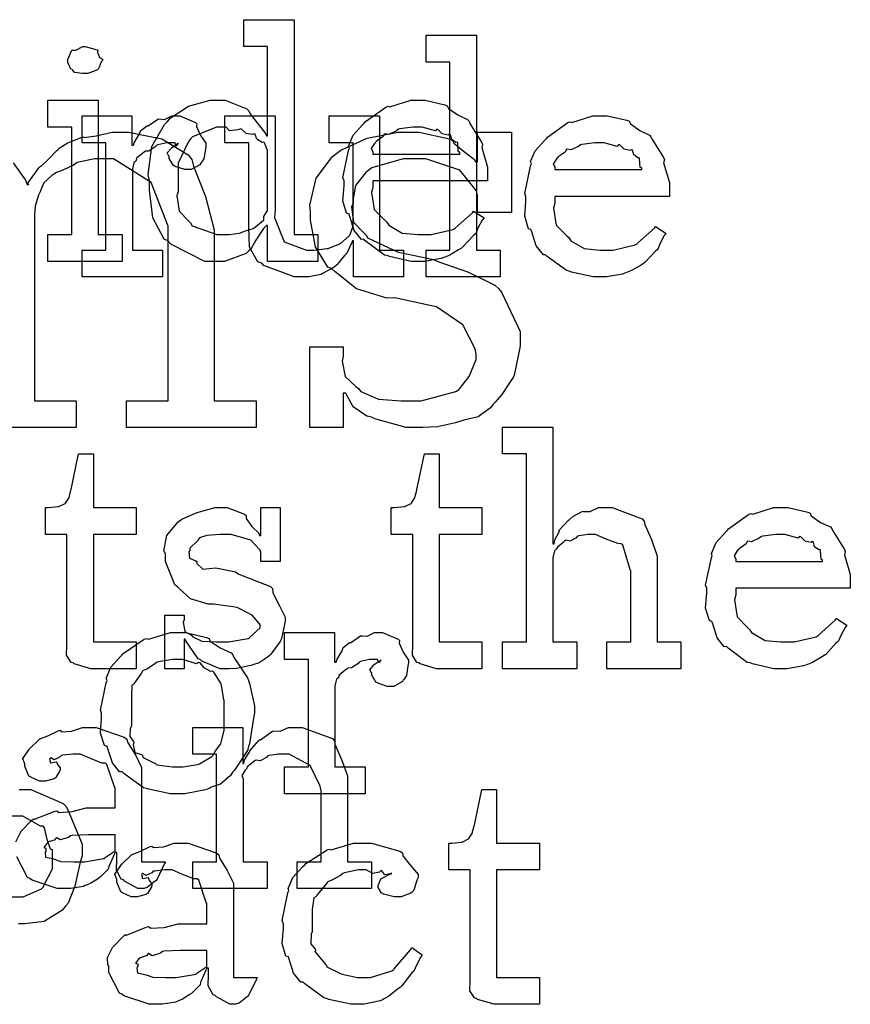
# Model space of a CAD drawing. Extents: x 0 to 8.5, y 0 to 11.
# Tile 252 of 256: x 6.956 to 7.386, y 5.648 to 6.157. Entities that reach past the tile are written whole.
import ezdxf

# ---------------------------------------------------------------- set-up
doc = ezdxf.new("R2010")
doc.units = 0
doc.layers.get('0').update_dxf_attribs({"linetype": 'CONTINUOUS'})

msp = doc.modelspace()

# ---------------------------------------------------------------- linework, layer by layer
at = {"color": 0}
for points in [[(7.0586, 6.03228), (7.05219, 6.03228), (7.03461, 6.04118), (7.03299, 6.04292), (7.03103, 6.04383), (7.02528, 6.05479), (7.02344, 6.06917), (7.02344, 6.07394), (7.02274, 6.07731), (7.02474, 6.09174), (7.03136, 6.10303), (7.03299, 6.10476), (7.03429, 6.10633), (7.04372, 6.11253), (7.05485, 6.11561), (7.0586, 6.11561), (7.06267, 6.11561), (7.07383, 6.11111), (7.07487, 6.11019), (7.07557, 6.10861), (7.0835, 6.09847), (7.08399, 6.09717), (7.08464, 6.09717), (7.08464, 6.14339), (7.07226, 6.14339), (7.07226, 6.15728), (7.09831, 6.15728), (7.09831, 6.04617), (7.11068, 6.04617), (7.11068, 6.03228), (7.08464, 6.03228), (7.08464, 6.05094), (7.08399, 6.05094), (7.08242, 6.04932), (7.07861, 6.04324), (7.0759, 6.03868), (7.07487, 6.03771), (7.07351, 6.03635), (7.06228, 6.03228), (7.0586, 6.03228)], [(7.16656, 6.03814), (7.17893, 6.03814), (7.17893, 6.13536), (7.16656, 6.13536), (7.16656, 6.14925), (7.1926, 6.14925), (7.1926, 6.03814), (7.20497, 6.03814), (7.20497, 6.02425), (7.16656, 6.02425), (7.16656, 6.03814)], [(6.99024, 6.1295), (6.98882, 6.1295), (6.98465, 6.12999), (6.98383, 6.13118), (6.98351, 6.13146), (6.98275, 6.13162), (6.98133, 6.1351), (6.98133, 6.13624), (6.98133, 6.13667), (6.98133, 6.13667), (6.98313, 6.14111), (6.98351, 6.14144), (6.98351, 6.14144), (6.98546, 6.14144), (6.98904, 6.14339), (6.99024, 6.14339), (6.99024, 6.14339), (6.99636, 6.14176), (6.99675, 6.14144), (6.99664, 6.14057), (6.99772, 6.13775), (6.99914, 6.13693), (6.99914, 6.13667), (6.99914, 6.13624), (6.99858, 6.13547), (6.9974, 6.13282), (6.99696, 6.13167), (6.99675, 6.13146), (6.99582, 6.13097), (6.9916, 6.1295), (6.99024, 6.1295)], [(6.97092, 6.04617), (6.98329, 6.04617), (6.98329, 6.10172), (6.97092, 6.10172), (6.97092, 6.11561), (6.99696, 6.11561), (6.99696, 6.04617), (7.00933, 6.04617), (7.00933, 6.03228), (6.97092, 6.03228), (6.97092, 6.04617)], [(7.16297, 6.03228), (7.15886, 6.03228), (7.14768, 6.03483), (7.14649, 6.03532), (7.14507, 6.0356), (7.13514, 6.04292), (7.13433, 6.04378), (7.13314, 6.04372), (7.12939, 6.04833), (7.12717, 6.05556), (7.12674, 6.05681), (7.12549, 6.05718), (7.12349, 6.06369), (7.12414, 6.0714), (7.12414, 6.07394), (7.12349, 6.07553), (7.12646, 6.08963), (7.12696, 6.09088), (7.12651, 6.0919), (7.12896, 6.09754), (7.1339, 6.10303), (7.13476, 6.10389), (7.13525, 6.10465), (7.14572, 6.11208), (7.14692, 6.11257), (7.14789, 6.11219), (7.15869, 6.11561), (7.16233, 6.11561), (7.16613, 6.11561), (7.17637, 6.11328), (7.17751, 6.11279), (7.17817, 6.11143), (7.183, 6.10801), (7.18804, 6.10563), (7.18881, 6.10476), (7.18929, 6.10368), (7.19532, 6.09403), (7.19575, 6.09283), (7.19536, 6.09125), (7.19835, 6.08106), (7.19835, 6.07764), (7.19835, 6.07394), (7.13911, 6.07394), (7.13911, 6.07047), (7.1384, 6.06787), (7.13976, 6.05908), (7.14507, 6.05376), (7.14626, 6.05268), (7.14729, 6.05106), (7.15429, 6.04699), (7.16243, 6.04617), (7.16515, 6.04617), (7.16928, 6.04617), (7.18061, 6.04889), (7.18164, 6.04943), (7.18186, 6.04975), (7.1906, 6.05746), (7.19119, 6.05832), (7.19661, 6.05485), (7.19564, 6.05365), (7.19336, 6.04949), (7.19249, 6.04704), (7.19206, 6.04639), (7.19108, 6.04568), (7.1856, 6.03976), (7.1849, 6.03922), (7.18338, 6.03831), (7.17882, 6.0356), (7.17622, 6.03456), (7.17535, 6.03424), (7.17415, 6.03375), (7.16575, 6.03228), (7.16297, 6.03228)], [(6.98861, 6.03814), (7.00097, 6.03814), (7.00097, 6.09369), (6.98861, 6.09369), (6.98861, 6.10758), (7.01443, 6.10758), (7.01443, 6.09239), (7.01531, 6.09239), (7.01531, 6.09239), (7.01563, 6.09358), (7.01779, 6.09739), (7.01812, 6.09782), (7.01812, 6.09782), (7.01882, 6.09983), (7.02203, 6.10226), (7.02246, 6.1026), (7.02274, 6.10232), (7.02778, 6.10585), (7.02832, 6.10607), (7.02832, 6.10596), (7.03125, 6.10568), (7.03504, 6.10758), (7.03635, 6.10758), (7.03928, 6.10758), (7.04731, 6.10417), (7.04807, 6.10346), (7.04779, 6.10211), (7.04992, 6.09744), (7.05263, 6.09337), (7.05263, 6.09196), (7.0524, 6.09033), (7.0516, 6.08539), (7.05046, 6.08361), (7.05003, 6.08306), (7.04958, 6.08225), (7.04503, 6.07981), (7.04351, 6.07981), (7.04172, 6.07981), (7.03678, 6.08143), (7.03635, 6.08176), (7.03586, 6.08192), (7.03375, 6.08556), (7.03375, 6.08675), (7.03347, 6.08675), (7.03261, 6.08838), (7.03483, 6.09088), (7.03504, 6.0911), (7.035, 6.0911), (7.03494, 6.0911), (7.03797, 6.09321), (7.03831, 6.09326), (7.03831, 6.09347), (7.03819, 6.0931), (7.03722, 6.09196), (7.03674, 6.09369), (7.03657, 6.09369), (7.03597, 6.09369), (7.03461, 6.09369), (7.03418, 6.09369), (7.03244, 6.09369), (7.02778, 6.09261), (7.02724, 6.09239), (7.02647, 6.09147), (7.02322, 6.08931), (7.02132, 6.08925), (7.02094, 6.08892), (7.01986, 6.08817), (7.01676, 6.08561), (7.01654, 6.08447), (7.01639, 6.08415), (7.01546, 6.08344), (7.01465, 6.08008), (7.01465, 6.07894), (7.01465, 6.03814), (7.03028, 6.03814), (7.03028, 6.02425), (6.98861, 6.02425), (6.98861, 6.03814)], [(7.10394, 6.02425), (7.09836, 6.02425), (7.08268, 6.03022), (7.0816, 6.03142), (7.07958, 6.03207), (7.07525, 6.03971), (7.07487, 6.05013), (7.07487, 6.05354), (7.07487, 6.09369), (7.0625, 6.09369), (7.0625, 6.10758), (7.08854, 6.10758), (7.08854, 6.05897), (7.08826, 6.05496), (7.09315, 6.04249), (7.10482, 6.03814), (7.10872, 6.03814), (7.10872, 6.03814), (7.11529, 6.0389), (7.11589, 6.03901), (7.11626, 6.03911), (7.1219, 6.04135), (7.1224, 6.04161), (7.1224, 6.04161), (7.12685, 6.04551), (7.12717, 6.04596), (7.12717, 6.04596), (7.1289, 6.05051), (7.1289, 6.05203), (7.1289, 6.09369), (7.11654, 6.09369), (7.11654, 6.10758), (7.14258, 6.10758), (7.14258, 6.03814), (7.15494, 6.03814), (7.15494, 6.02425), (7.12913, 6.02425), (7.12913, 6.04292), (7.12847, 6.04292), (7.12819, 6.04204), (7.12576, 6.037), (7.12543, 6.0364), (7.1244, 6.03532), (7.12147, 6.03174), (7.12056, 6.03065), (7.12022, 6.03033), (7.11908, 6.0294), (7.11372, 6.02632), (7.11307, 6.02599), (7.11236, 6.02556), (7.10601, 6.02425), (7.10394, 6.02425)], [(7.25711, 6.02425), (7.25299, 6.02425), (7.24181, 6.02681), (7.24061, 6.02729), (7.23921, 6.02756), (7.22928, 6.03489), (7.22846, 6.03575), (7.22726, 6.03569), (7.22353, 6.04031), (7.22131, 6.04753), (7.22086, 6.04878), (7.21962, 6.04915), (7.21761, 6.05567), (7.21826, 6.06337), (7.21826, 6.06592), (7.21761, 6.06749), (7.2206, 6.0816), (7.22108, 6.08285), (7.22065, 6.08388), (7.2231, 6.08951), (7.22803, 6.095), (7.22889, 6.09586), (7.22939, 6.09663), (7.23986, 6.10406), (7.24104, 6.10454), (7.24203, 6.10417), (7.25282, 6.10758), (7.25646, 6.10758), (7.26025, 6.10758), (7.27051, 6.10525), (7.27165, 6.10476), (7.27229, 6.1034), (7.27713, 6.09999), (7.28217, 6.0976), (7.28293, 6.09674), (7.28342, 6.09565), (7.28944, 6.08599), (7.28987, 6.08479), (7.2895, 6.08322), (7.29249, 6.07303), (7.29249, 6.06961), (7.29249, 6.06592), (7.23324, 6.06592), (7.23324, 6.06244), (7.23253, 6.05985), (7.23389, 6.05106), (7.23921, 6.04574), (7.2404, 6.04465), (7.24143, 6.04303), (7.24843, 6.03896), (7.25657, 6.03814), (7.25928, 6.03814), (7.2634, 6.03814), (7.27474, 6.04085), (7.27576, 6.04139), (7.27599, 6.04172), (7.28472, 6.04943), (7.28532, 6.05029), (7.29075, 6.04682), (7.28976, 6.04563), (7.28749, 6.04144), (7.28663, 6.03901), (7.28618, 6.03836), (7.28521, 6.03765), (7.27974, 6.03174), (7.27903, 6.03119), (7.2775, 6.03028), (7.27294, 6.02756), (7.27035, 6.02653), (7.26947, 6.02621), (7.26828, 6.02572), (7.25988, 6.02425), (7.25711, 6.02425)], [(7.06272, 6.04617), (7.06467, 6.04617), (7.06988, 6.04693), (7.07053, 6.04704), (7.07053, 6.04704), (7.07264, 6.04801), (7.07715, 6.04937), (7.07769, 6.04964), (7.07769, 6.04964), (7.08236, 6.05339), (7.08268, 6.05376), (7.08268, 6.05376), (7.08263, 6.05561), (7.08464, 6.05865), (7.08464, 6.05963), (7.08464, 6.08826), (7.08464, 6.08968), (7.08301, 6.09353), (7.08268, 6.09392), (7.08182, 6.09386), (7.07904, 6.09554), (7.07824, 6.09799), (7.07769, 6.09825), (7.07688, 6.09788), (7.07346, 6.09847), (7.07118, 6.10075), (7.07053, 6.10086), (7.06933, 6.10026), (7.06489, 6.09988), (7.06326, 6.10172), (7.06272, 6.10172), (7.05821, 6.10172), (7.04579, 6.09668), (7.04471, 6.09565), (7.04351, 6.09403), (7.03842, 6.08306), (7.03842, 6.07937), (7.03842, 6.06853), (7.03765, 6.06625), (7.03879, 6.05826), (7.04362, 6.05328), (7.04471, 6.05225), (7.04563, 6.05072), (7.05843, 6.04617), (7.06272, 6.04617)], [(7.16237, 5.9464), (7.15636, 5.9464), (7.14003, 5.95096), (7.13829, 5.95182), (7.1359, 5.95231), (7.12885, 5.95708), (7.12554, 5.96311), (7.12506, 5.96419), (7.12375, 5.96419), (7.12375, 5.9464), (7.10639, 5.9464), (7.10639, 5.98807), (7.12375, 5.98807), (7.12375, 5.98307), (7.12315, 5.98074), (7.12478, 5.97288), (7.13026, 5.96767), (7.13157, 5.96658), (7.13282, 5.965), (7.14193, 5.9611), (7.15365, 5.96029), (7.15761, 5.96029), (7.16407, 5.96029), (7.18192, 5.965), (7.18343, 5.96593), (7.18397, 5.96647), (7.18881, 5.97282), (7.19254, 5.98167), (7.19254, 5.9846), (7.192, 5.98703), (7.18554, 5.99946), (7.17193, 6.0089), (7.16781, 6.00976), (7.15044, 6.01346), (7.14632, 6.01329), (7.13064, 6.01812), (7.11951, 6.02692), (7.11768, 6.02865), (7.11578, 6.0294), (7.10938, 6.03982), (7.10682, 6.0536), (7.10682, 6.05817), (7.10644, 6.06136), (7.10969, 6.07531), (7.11822, 6.08653), (7.1205, 6.08832), (7.12244, 6.0899), (7.13613, 6.09608), (7.15207, 6.09918), (7.15739, 6.09918), (7.16308, 6.09918), (7.17865, 6.0956), (7.18018, 6.09483), (7.18099, 6.09337), (7.18658, 6.08882), (7.19157, 6.08496), (7.19211, 6.08376), (7.19319, 6.08376), (7.19319, 6.09918), (7.21078, 6.09918), (7.21078, 6.05751), (7.19319, 6.05751), (7.19319, 6.0664), (7.1926, 6.06885), (7.18414, 6.07949), (7.1665, 6.08529), (7.16064, 6.08529), (7.15479, 6.08529), (7.13861, 6.08062), (7.13721, 6.07964), (7.13525, 6.07807), (7.13015, 6.07161), (7.12896, 6.06478), (7.12896, 6.0625), (7.12799, 6.06054), (7.12907, 6.05268), (7.13456, 6.04693), (7.13569, 6.04579), (7.13633, 6.04454), (7.15218, 6.03711), (7.15414, 6.03668), (7.17042, 6.03321), (7.17313, 6.03217), (7.18853, 6.02675), (7.20221, 6.01997), (7.20404, 6.01824), (7.20557, 6.01633), (7.21533, 5.99599), (7.21533, 5.98915), (7.21517, 5.98757), (7.21224, 5.97353), (7.21164, 5.97222), (7.21013, 5.97006), (7.20578, 5.96343), (7.20236, 5.95953), (7.20122, 5.95856), (7.19997, 5.9566), (7.19347, 5.95199), (7.18614, 5.95019), (7.18451, 5.94965), (7.18186, 5.94883), (7.17253, 5.94683), (7.16487, 5.9464), (7.16237, 5.9464)], [(7.13911, 6.08783), (7.18403, 6.08783), (7.18403, 6.08871), (7.18326, 6.08897), (7.18294, 6.09353), (7.18272, 6.09392), (7.18201, 6.09386), (7.17985, 6.09538), (7.17925, 6.09776), (7.17882, 6.09804), (7.17811, 6.09765), (7.17497, 6.09831), (7.17275, 6.10053), (7.1721, 6.10064), (7.17139, 6.09978), (7.16456, 6.10172), (7.16233, 6.10172), (7.15983, 6.10172), (7.15306, 6.10086), (7.15235, 6.10064), (7.15126, 6.09978), (7.14729, 6.09799), (7.1454, 6.09831), (7.14497, 6.09804), (7.14442, 6.0969), (7.14085, 6.09435), (7.14063, 6.09392), (7.13986, 6.09332), (7.13818, 6.09065), (7.13911, 6.08919), (7.13911, 6.08871), (7.13911, 6.08783)], [(7.23324, 6.07981), (7.27815, 6.07981), (7.27815, 6.08068), (7.2774, 6.08094), (7.27707, 6.0855), (7.27686, 6.08589), (7.27615, 6.08583), (7.27399, 6.08735), (7.27339, 6.08974), (7.27294, 6.09), (7.27225, 6.08963), (7.2691, 6.09028), (7.26688, 6.0925), (7.26622, 6.09261), (7.26551, 6.09174), (7.25868, 6.09369), (7.25646, 6.09369), (7.25396, 6.09369), (7.24718, 6.09283), (7.24647, 6.09261), (7.24539, 6.09174), (7.24143, 6.08996), (7.23953, 6.09028), (7.2391, 6.09), (7.23856, 6.08886), (7.23497, 6.08632), (7.23475, 6.08589), (7.234, 6.08529), (7.23232, 6.08263), (7.23324, 6.08117), (7.23324, 6.08068), (7.23324, 6.07981)], [(7.20611, 5.83556), (7.21847, 5.83556), (7.21847, 5.93278), (7.20611, 5.93278), (7.20611, 5.94667), (7.23215, 5.94667), (7.23215, 5.88633), (7.23281, 5.88633), (7.23281, 5.88633), (7.23329, 5.88829), (7.23529, 5.89208), (7.23563, 5.89264), (7.23535, 5.89312), (7.24029, 5.89849), (7.24083, 5.89893), (7.24083, 5.89893), (7.24251, 5.90044), (7.24729, 5.90306), (7.24799, 5.90326), (7.24804, 5.90306), (7.25157, 5.90306), (7.25586, 5.905), (7.25732, 5.905), (7.26286, 5.905), (7.27832, 5.89925), (7.27946, 5.89806), (7.27974, 5.89632), (7.28326, 5.88846), (7.28618, 5.87989), (7.28618, 5.87701), (7.28618, 5.83556), (7.29833, 5.83556), (7.29833, 5.82167), (7.26014, 5.82167), (7.26014, 5.83556), (7.27251, 5.83556), (7.27251, 5.87224), (7.27225, 5.8731), (7.26833, 5.88558), (7.26753, 5.88633), (7.26574, 5.88639), (7.25982, 5.88878), (7.25418, 5.89111), (7.25233, 5.89111), (7.25049, 5.89111), (7.24556, 5.8904), (7.24496, 5.89025), (7.24431, 5.88938), (7.24115, 5.88769), (7.23893, 5.88813), (7.23844, 5.88786), (7.23747, 5.88704), (7.23454, 5.8846), (7.23406, 5.88379), (7.23389, 5.88351), (7.23307, 5.8826), (7.23215, 5.87907), (7.23215, 5.87788), (7.23215, 5.83556), (7.24451, 5.83556), (7.24451, 5.82167), (7.20611, 5.82167), (7.20611, 5.83556)], [(6.99621, 5.82167), (6.99317, 5.82167), (6.9846, 5.82422), (6.98406, 5.82471), (6.98301, 5.82497), (6.98063, 5.82867), (6.98079, 5.83388), (6.98079, 5.83556), (6.98079, 5.89111), (6.96972, 5.89111), (6.96972, 5.905), (6.97125, 5.905), (6.97125, 5.905), (6.97635, 5.90554), (6.97667, 5.90565), (6.977, 5.90571), (6.97993, 5.90722), (6.98014, 5.90739), (6.98014, 5.90739), (6.98178, 5.90994), (6.98188, 5.91021), (6.98188, 5.91021), (6.98286, 5.91396), (6.98296, 5.91433), (6.98687, 5.93278), (6.99447, 5.93278), (6.99447, 5.905), (7.0166, 5.905), (7.0166, 5.89111), (6.99447, 5.89111), (6.99447, 5.83556), (7.0166, 5.83556), (7.0166, 5.82167), (7.01563, 5.82167), (7.0134, 5.82167), (7.01269, 5.82167), (7.01144, 5.82167), (7.00863, 5.82167), (7.00771, 5.82167), (7.00629, 5.82167), (7.0031, 5.82167), (7.00206, 5.82167), (7.0006, 5.82167), (6.99729, 5.82167), (6.99621, 5.82167)], [(7.17507, 5.82167), (7.17204, 5.82167), (7.16347, 5.82422), (7.16292, 5.82471), (7.16189, 5.82497), (7.1595, 5.82867), (7.15967, 5.83388), (7.15967, 5.83556), (7.15967, 5.89111), (7.1486, 5.89111), (7.1486, 5.905), (7.15013, 5.905), (7.15013, 5.905), (7.15522, 5.90554), (7.15554, 5.90565), (7.15588, 5.90571), (7.15881, 5.90722), (7.15901, 5.90739), (7.15901, 5.90739), (7.16064, 5.90994), (7.16075, 5.91021), (7.16075, 5.91021), (7.16174, 5.91396), (7.16183, 5.91433), (7.16575, 5.93278), (7.17333, 5.93278), (7.17333, 5.905), (7.19547, 5.905), (7.19547, 5.89111), (7.17333, 5.89111), (7.17333, 5.83556), (7.19547, 5.83556), (7.19547, 5.82167), (7.1945, 5.82167), (7.19228, 5.82167), (7.19157, 5.82167), (7.19032, 5.82167), (7.1875, 5.82167), (7.18658, 5.82167), (7.18517, 5.82167), (7.18197, 5.82167), (7.18093, 5.82167), (7.17947, 5.82167), (7.17617, 5.82167), (7.17507, 5.82167)], [(7.06353, 5.82167), (7.06006, 5.82167), (7.05062, 5.82568), (7.04964, 5.82644), (7.04867, 5.82688), (7.04237, 5.8361), (7.04204, 5.83708), (7.04139, 5.83708), (7.04139, 5.82167), (7.03142, 5.82167), (7.03142, 5.84944), (7.04139, 5.84944), (7.04139, 5.84706), (7.04096, 5.84571), (7.04172, 5.84093), (7.04519, 5.83914), (7.04596, 5.8386), (7.04585, 5.83817), (7.05057, 5.83594), (7.05817, 5.83556), (7.06071, 5.83556), (7.0644, 5.83556), (7.0746, 5.8374), (7.07547, 5.83772), (7.07531, 5.83794), (7.08068, 5.84283), (7.08068, 5.84446), (7.08035, 5.84494), (7.07667, 5.84939), (7.0689, 5.85346), (7.06657, 5.85379), (7.05658, 5.85508), (7.05388, 5.85508), (7.04476, 5.85792), (7.03896, 5.86296), (7.03792, 5.86399), (7.03668, 5.86501), (7.03185, 5.87711), (7.03185, 5.88113), (7.03097, 5.88271), (7.0325, 5.89068), (7.03836, 5.89768), (7.03965, 5.89871), (7.04058, 5.89914), (7.04818, 5.9025), (7.0574, 5.905), (7.06049, 5.905), (7.06375, 5.905), (7.07264, 5.90158), (7.07351, 5.90088), (7.07351, 5.89947), (7.0765, 5.89518), (7.08014, 5.89176), (7.08046, 5.89068), (7.08111, 5.89068), (7.08111, 5.905), (7.0911, 5.905), (7.0911, 5.87722), (7.08111, 5.87722), (7.08111, 5.88178), (7.08074, 5.88297), (7.0759, 5.88824), (7.06581, 5.89111), (7.06244, 5.89111), (7.06011, 5.89111), (7.05322, 5.89063), (7.04997, 5.88949), (7.04921, 5.88917), (7.04839, 5.88786), (7.04443, 5.88411), (7.04443, 5.88286), (7.04394, 5.88222), (7.04417, 5.87896), (7.04747, 5.87744), (7.04813, 5.87701), (7.0479, 5.87636), (7.05111, 5.87326), (7.05761, 5.87392), (7.05875, 5.87375), (7.06808, 5.87181), (7.06976, 5.87067), (7.0861, 5.86415), (7.08718, 5.86312), (7.0874, 5.861), (7.09076, 5.85422), (7.09369, 5.84836), (7.09369, 5.8464), (7.09343, 5.84467), (7.09185, 5.8374), (7.09153, 5.83664), (7.09115, 5.83583), (7.08632, 5.82921), (7.08567, 5.82861), (7.08436, 5.82758), (7.08018, 5.82482), (7.07704, 5.82374), (7.07611, 5.8234), (7.07422, 5.82303), (7.06858, 5.82189), (7.06478, 5.82167), (7.06353, 5.82167)], [(7.35069, 5.82167), (7.34657, 5.82167), (7.33539, 5.82422), (7.33421, 5.82471), (7.33279, 5.82497), (7.32286, 5.83231), (7.32206, 5.83317), (7.32086, 5.83311), (7.31711, 5.83772), (7.31489, 5.84494), (7.31446, 5.84619), (7.31321, 5.84657), (7.31119, 5.85308), (7.31185, 5.86079), (7.31185, 5.86333), (7.31119, 5.8649), (7.31418, 5.87901), (7.31467, 5.88026), (7.31424, 5.88129), (7.31668, 5.88693), (7.32161, 5.89242), (7.32249, 5.89328), (7.32297, 5.89404), (7.33344, 5.90147), (7.33464, 5.90196), (7.33561, 5.90158), (7.3464, 5.905), (7.35004, 5.905), (7.35385, 5.905), (7.3641, 5.90267), (7.36524, 5.90218), (7.36589, 5.90082), (7.37071, 5.8974), (7.37576, 5.89501), (7.37651, 5.89415), (7.37701, 5.89307), (7.38303, 5.8834), (7.38346, 5.88222), (7.38308, 5.88064), (7.38607, 5.87044), (7.38607, 5.86703), (7.38607, 5.86333), (7.32682, 5.86333), (7.32682, 5.85986), (7.32611, 5.85726), (7.32747, 5.84847), (7.33279, 5.84315), (7.33399, 5.84207), (7.33501, 5.84044), (7.34201, 5.83637), (7.35015, 5.83556), (7.35286, 5.83556), (7.35699, 5.83556), (7.36833, 5.83826), (7.36936, 5.83882), (7.36957, 5.83914), (7.37831, 5.84685), (7.3789, 5.84771), (7.38433, 5.84424), (7.38336, 5.84304), (7.38108, 5.83886), (7.38021, 5.83643), (7.37978, 5.83578), (7.37879, 5.83507), (7.37332, 5.82915), (7.37261, 5.82861), (7.3711, 5.82769), (7.36654, 5.82497), (7.36393, 5.82394), (7.36307, 5.82362), (7.36187, 5.82314), (7.35346, 5.82167), (7.35069, 5.82167)], [(7.32682, 5.87722), (7.37175, 5.87722), (7.37175, 5.8781), (7.37099, 5.87836), (7.37067, 5.88292), (7.37044, 5.88331), (7.36974, 5.88325), (7.36757, 5.88476), (7.36697, 5.88715), (7.36654, 5.88743), (7.36583, 5.88704), (7.36268, 5.88769), (7.36046, 5.88992), (7.35981, 5.89003), (7.3591, 5.88917), (7.35226, 5.89111), (7.35004, 5.89111), (7.34754, 5.89111), (7.34076, 5.89025), (7.34006, 5.89003), (7.33897, 5.88917), (7.33501, 5.88737), (7.33311, 5.88769), (7.33268, 5.88743), (7.33214, 5.88629), (7.32856, 5.88374), (7.32835, 5.88331), (7.32758, 5.88271), (7.3259, 5.88004), (7.32682, 5.87858), (7.32682, 5.8781), (7.32682, 5.87722)], [(7.03825, 5.75706), (7.03418, 5.75706), (7.02317, 5.75944), (7.02197, 5.75988), (7.02046, 5.76014), (7.01025, 5.76747), (7.00939, 5.76833), (7.00808, 5.76833), (7.00435, 5.77306), (7.00201, 5.78033), (7.00157, 5.78157), (7.00032, 5.78196), (6.9981, 5.78836), (6.99875, 5.79617), (6.99875, 5.79872), (6.9981, 5.80029), (7.00108, 5.8144), (7.00157, 5.81565), (7.00114, 5.81674), (7.00358, 5.82249), (7.00851, 5.82801), (7.00939, 5.82889), (7.00988, 5.82964), (7.02072, 5.83692), (7.02197, 5.83735), (7.02294, 5.83697), (7.0344, 5.84039), (7.03825, 5.84039), (7.04226, 5.84039), (7.05306, 5.83789), (7.05431, 5.83735), (7.0549, 5.83599), (7.06011, 5.83247), (7.06581, 5.82986), (7.06668, 5.82889), (7.067, 5.82781), (7.07422, 5.81694), (7.07471, 5.81565), (7.07519, 5.81413), (7.07775, 5.80257), (7.07775, 5.79872), (7.07747, 5.79715), (7.07519, 5.78288), (7.07471, 5.78157), (7.07422, 5.77946), (7.06754, 5.76932), (7.06668, 5.76833), (7.06538, 5.7666), (7.06028, 5.7621), (7.0555, 5.76042), (7.05431, 5.75988), (7.0524, 5.75917), (7.04178, 5.75706), (7.03825, 5.75706)], [(7.09343, 5.77094), (7.10579, 5.77094), (7.10579, 5.8265), (7.09343, 5.8265), (7.09343, 5.84039), (7.11925, 5.84039), (7.11925, 5.82519), (7.12011, 5.82519), (7.12011, 5.82519), (7.12044, 5.82639), (7.12261, 5.83018), (7.12294, 5.83062), (7.12294, 5.83062), (7.12364, 5.83263), (7.12685, 5.83507), (7.12728, 5.83539), (7.12756, 5.83513), (7.1326, 5.83865), (7.13314, 5.83886), (7.13314, 5.83876), (7.13607, 5.83849), (7.13986, 5.84039), (7.14117, 5.84039), (7.1441, 5.84039), (7.15213, 5.83697), (7.15289, 5.83626), (7.15261, 5.8349), (7.15474, 5.83024), (7.15744, 5.82617), (7.15744, 5.82476), (7.15722, 5.82314), (7.15642, 5.81819), (7.15528, 5.8164), (7.15483, 5.81586), (7.1544, 5.81506), (7.14985, 5.81261), (7.14833, 5.81261), (7.14654, 5.81261), (7.1416, 5.81424), (7.14117, 5.81456), (7.14068, 5.81472), (7.13857, 5.81836), (7.13857, 5.81956), (7.13829, 5.81956), (7.13743, 5.82118), (7.13965, 5.82368), (7.13986, 5.82389), (7.13981, 5.82389), (7.13976, 5.82389), (7.14279, 5.82601), (7.14312, 5.82607), (7.14312, 5.82628), (7.14301, 5.8259), (7.14204, 5.82476), (7.14154, 5.8265), (7.14139, 5.8265), (7.14079, 5.8265), (7.13943, 5.8265), (7.139, 5.8265), (7.13726, 5.8265), (7.1326, 5.82542), (7.13206, 5.82519), (7.13129, 5.82428), (7.12804, 5.8221), (7.12614, 5.82206), (7.12576, 5.82172), (7.12468, 5.82096), (7.12158, 5.81842), (7.12136, 5.81728), (7.12121, 5.81694), (7.12028, 5.81625), (7.11947, 5.81288), (7.11947, 5.81174), (7.11947, 5.77094), (7.1351, 5.77094), (7.1351, 5.75706), (7.09343, 5.75706), (7.09343, 5.77094)], [(7.03825, 5.77094), (7.0409, 5.77094), (7.04813, 5.77225), (7.04889, 5.77246), (7.04943, 5.77263), (7.05578, 5.77636), (7.05626, 5.77681), (7.05626, 5.77681), (7.05761, 5.77929), (7.06039, 5.78293), (7.0606, 5.78353), (7.0606, 5.78353), (7.06212, 5.78988), (7.06212, 5.79199), (7.06212, 5.80544), (7.06196, 5.80567), (7.06082, 5.8131), (7.0606, 5.81369), (7.06039, 5.81429), (7.05675, 5.81999), (7.05626, 5.82042), (7.05518, 5.82032), (7.05176, 5.8221), (7.04964, 5.82476), (7.04889, 5.82497), (7.0479, 5.82422), (7.04064, 5.8265), (7.03825, 5.8265), (7.03549, 5.8265), (7.02794, 5.82525), (7.02718, 5.82497), (7.02604, 5.824), (7.02208, 5.82156), (7.02018, 5.82086), (7.01981, 5.82042), (7.01926, 5.81933), (7.01568, 5.81435), (7.01546, 5.81369), (7.01438, 5.81299), (7.01417, 5.80735), (7.01417, 5.80544), (7.01417, 5.79199), (7.01357, 5.7909), (7.01335, 5.78674), (7.01525, 5.78418), (7.01546, 5.78353), (7.01503, 5.7825), (7.01594, 5.77843), (7.01932, 5.77735), (7.01981, 5.77681), (7.02024, 5.77588), (7.02642, 5.77274), (7.02718, 5.77246), (7.02724, 5.77208), (7.03549, 5.77094), (7.03825, 5.77094)], [(7.0459, 5.72194), (7.05826, 5.72194), (7.05826, 5.7775), (7.0459, 5.7775), (7.0459, 5.79139), (7.07172, 5.79139), (7.07172, 5.77274), (7.07238, 5.77274), (7.07238, 5.77274), (7.07264, 5.77468), (7.07503, 5.77849), (7.07542, 5.77903), (7.07531, 5.77908), (7.08008, 5.78467), (7.08062, 5.7851), (7.081, 5.78494), (7.08708, 5.78939), (7.08778, 5.78965), (7.08778, 5.78965), (7.09104, 5.78944), (7.09543, 5.79139), (7.0969, 5.79139), (7.10249, 5.79139), (7.11811, 5.78564), (7.11925, 5.78444), (7.11936, 5.78271), (7.12278, 5.77485), (7.12597, 5.76628), (7.12597, 5.7634), (7.12597, 5.72194), (7.13835, 5.72194), (7.13835, 5.70806), (7.09993, 5.70806), (7.09993, 5.72194), (7.11231, 5.72194), (7.11231, 5.75863), (7.11187, 5.76107), (7.10661, 5.77171), (7.09571, 5.7775), (7.09212, 5.7775), (7.09028, 5.7775), (7.08535, 5.77681), (7.08475, 5.77664), (7.08399, 5.77576), (7.08068, 5.77408), (7.07867, 5.77453), (7.07824, 5.77425), (7.07715, 5.77349), (7.07406, 5.771), (7.07379, 5.77018), (7.07368, 5.76992), (7.07292, 5.76926), (7.07135, 5.76654), (7.07194, 5.76486), (7.07194, 5.76426), (7.07194, 5.72194), (7.08431, 5.72194), (7.08431, 5.70806), (7.0459, 5.70806), (7.0459, 5.72194)], [(7.20481, 5.64822), (7.20176, 5.64822), (7.19319, 5.65076), (7.19265, 5.65126), (7.19163, 5.65153), (7.18924, 5.65522), (7.1894, 5.66043), (7.1894, 5.66211), (7.1894, 5.71767), (7.17833, 5.71767), (7.17833, 5.73156), (7.17985, 5.73156), (7.17985, 5.73156), (7.18494, 5.7321), (7.18528, 5.73221), (7.1856, 5.73226), (7.18853, 5.73378), (7.18875, 5.73394), (7.18875, 5.73394), (7.19037, 5.73649), (7.19049, 5.73676), (7.19049, 5.73676), (7.19146, 5.7405), (7.19157, 5.74089), (7.19547, 5.75933), (7.20307, 5.75933), (7.20307, 5.73156), (7.22521, 5.73156), (7.22521, 5.71767), (7.20307, 5.71767), (7.20307, 5.66211), (7.22521, 5.66211), (7.22521, 5.64822), (7.22424, 5.64822), (7.222, 5.64822), (7.22131, 5.64822), (7.22006, 5.64822), (7.21724, 5.64822), (7.21631, 5.64822), (7.2149, 5.64822), (7.21169, 5.64822), (7.21067, 5.64822), (7.20921, 5.64822), (7.20589, 5.64822), (7.20481, 5.64822)], [(6.92854, 5.70378), (6.95481, 5.70378), (6.95822, 5.70378), (6.96772, 5.70796), (6.96847, 5.70876), (6.96869, 5.70925), (6.97325, 5.71821), (6.97325, 5.72114), (6.97325, 5.72808), (6.97228, 5.7284), (6.9706, 5.7334), (6.96924, 5.73942), (6.96847, 5.74024), (6.96718, 5.7404), (6.9579, 5.74544), (6.95481, 5.74544), (6.92854, 5.74544), (6.92854, 5.70378)], [(6.98639, 5.72194), (6.98981, 5.72194), (6.99908, 5.72342), (7.00006, 5.72368), (7, 5.72385), (7.00569, 5.72765), (7.00569, 5.72889), (7.00569, 5.73583), (6.99485, 5.73583), (6.99181, 5.73583), (6.98351, 5.73551), (6.98269, 5.7354), (6.98161, 5.73454), (6.97732, 5.73318), (6.97553, 5.73426), (6.9751, 5.7341), (6.97472, 5.73329), (6.97119, 5.73215), (6.97097, 5.73193), (6.97038, 5.73133), (6.96881, 5.72928), (6.96989, 5.729), (6.96989, 5.72889), (6.96989, 5.72738), (6.96951, 5.72694), (6.96978, 5.72433), (6.97347, 5.72353), (6.97424, 5.72325), (6.97424, 5.72325), (6.97771, 5.72211), (6.98421, 5.72194), (6.98639, 5.72194)], [(7.02806, 5.64822), (7.02333, 5.64822), (7.01031, 5.65256), (7.00917, 5.65343), (7.00792, 5.65392), (7.00244, 5.66465), (7.00244, 5.66818), (7.0019, 5.66846), (7.00185, 5.67236), (7.00407, 5.67686), (7.00439, 5.67751), (7.00429, 5.67763), (7.01036, 5.68381), (7.01112, 5.68425), (7.01161, 5.68403), (7.02181, 5.68815), (7.02306, 5.68837), (7.02419, 5.68761), (7.03103, 5.68799), (7.03836, 5.68989), (7.04085, 5.68989), (7.05322, 5.68989), (7.05322, 5.70031), (7.0529, 5.70085), (7.04904, 5.7124), (7.04824, 5.71311), (7.04639, 5.71311), (7.04058, 5.71539), (7.03521, 5.71767), (7.03347, 5.71767), (7.03147, 5.71767), (7.02604, 5.71712), (7.02544, 5.71701), (7.02479, 5.71625), (7.02165, 5.71485), (7.01992, 5.71588), (7.01958, 5.71571), (7.01958, 5.7155), (7.01932, 5.71517), (7.01986, 5.71322), (7.02274, 5.71376), (7.02306, 5.71354), (7.02322, 5.71262), (7.02479, 5.71056), (7.02479, 5.70985), (7.02453, 5.70888), (7.02263, 5.70562), (7.02219, 5.70529), (7.02175, 5.70492), (7.01719, 5.70378), (7.01568, 5.70378), (7.01406, 5.70378), (7.0096, 5.70578), (7.00917, 5.70617), (7.00863, 5.70638), (7.00657, 5.71143), (7.00657, 5.71311), (7.0064, 5.71311), (7.00553, 5.71556), (7.00836, 5.71951), (7.00874, 5.72006), (7.009, 5.72043), (7.01417, 5.72547), (7.01481, 5.72592), (7.01481, 5.72586), (7.0185, 5.72721), (7.02382, 5.72982), (7.02479, 5.73004), (7.0255, 5.72928), (7.03071, 5.72965), (7.03635, 5.73156), (7.03825, 5.73156), (7.04351, 5.73156), (7.058, 5.72651), (7.05931, 5.72547), (7.05974, 5.72385), (7.06375, 5.71733), (7.06689, 5.71078), (7.06689, 5.70856), (7.06689, 5.66211), (7.07926, 5.66211), (7.07883, 5.66118), (7.07497, 5.65306), (7.07449, 5.65235), (7.07329, 5.65153), (7.06988, 5.64876), (7.06808, 5.64822), (7.06754, 5.64822), (7.06506, 5.64822), (7.05811, 5.65201), (7.05757, 5.65278), (7.05637, 5.65315), (7.05393, 5.65776), (7.0541, 5.66347), (7.0541, 5.66536), (7.0541, 5.66689), (7.05322, 5.66689), (7.05268, 5.6659), (7.05029, 5.66032), (7.04997, 5.65972), (7.04964, 5.65826), (7.04568, 5.65429), (7.04519, 5.65386), (7.04406, 5.65315), (7.04064, 5.65093), (7.03851, 5.65001), (7.03782, 5.64974), (7.03694, 5.64936), (7.03028, 5.64822), (7.02806, 5.64822)], [(7.13183, 5.64822), (7.12765, 5.64822), (7.11632, 5.65076), (7.11513, 5.65126), (7.11372, 5.65153), (7.10379, 5.65886), (7.10297, 5.65972), (7.10178, 5.65967), (7.09804, 5.66428), (7.09581, 5.6715), (7.09538, 5.67275), (7.09413, 5.67312), (7.09212, 5.67964), (7.09278, 5.68733), (7.09278, 5.68989), (7.09212, 5.69151), (7.09511, 5.70578), (7.0956, 5.70703), (7.09517, 5.70806), (7.09771, 5.71386), (7.10292, 5.7194), (7.10385, 5.72026), (7.10433, 5.72097), (7.1154, 5.72808), (7.11664, 5.72851), (7.11757, 5.72814), (7.12907, 5.73156), (7.13292, 5.73156), (7.13829, 5.73156), (7.1531, 5.72743), (7.1544, 5.72657), (7.15457, 5.72499), (7.15869, 5.71978), (7.16243, 5.71528), (7.16243, 5.71376), (7.16189, 5.71246), (7.16069, 5.70828), (7.16, 5.70676), (7.15961, 5.70638), (7.15869, 5.70574), (7.15365, 5.70378), (7.15201, 5.70378), (7.15007, 5.70378), (7.14464, 5.70524), (7.14421, 5.70551), (7.1435, 5.70568), (7.14182, 5.70865), (7.14182, 5.70964), (7.14182, 5.70964), (7.14324, 5.71311), (7.14356, 5.71332), (7.14356, 5.71332), (7.14822, 5.7156), (7.14876, 5.71571), (7.14876, 5.71615), (7.14817, 5.71565), (7.14524, 5.71522), (7.14367, 5.71718), (7.14312, 5.71724), (7.14258, 5.71653), (7.139, 5.71588), (7.13558, 5.71767), (7.13444, 5.71767), (7.13172, 5.71767), (7.1244, 5.71625), (7.12358, 5.71593), (7.12224, 5.7149), (7.11778, 5.71235), (7.11583, 5.71158), (7.11535, 5.71115), (7.11453, 5.71007), (7.11003, 5.70469), (7.10969, 5.704), (7.10846, 5.70335), (7.10775, 5.69732), (7.10775, 5.69532), (7.10775, 5.68576), (7.10715, 5.6844), (7.10704, 5.67942), (7.10915, 5.67676), (7.10949, 5.676), (7.10906, 5.67551), (7.11431, 5.66917), (7.1149, 5.66862), (7.11529, 5.66758), (7.12235, 5.66417), (7.12315, 5.66385), (7.12315, 5.66379), (7.13112, 5.66211), (7.13379, 5.66211), (7.13781, 5.66211), (7.14887, 5.66558), (7.14985, 5.66624), (7.15007, 5.66661), (7.15858, 5.67638), (7.15918, 5.67751), (7.16461, 5.67383), (7.16374, 5.67247), (7.16146, 5.66808), (7.16064, 5.66596), (7.16026, 5.66536), (7.15929, 5.66444), (7.15397, 5.65782), (7.15332, 5.65712), (7.15186, 5.65597), (7.1474, 5.65246), (7.14486, 5.65104), (7.14399, 5.65061), (7.14279, 5.65001), (7.13456, 5.64822), (7.13183, 5.64822)], [(7.0339, 5.66211), (7.03733, 5.66211), (7.0466, 5.66357), (7.04758, 5.66385), (7.04753, 5.66401), (7.05322, 5.66781), (7.05322, 5.66906), (7.05322, 5.676), (7.04237, 5.676), (7.03933, 5.676), (7.03103, 5.67567), (7.03022, 5.67557), (7.02914, 5.67469), (7.02485, 5.67333), (7.02306, 5.67443), (7.02263, 5.67426), (7.02225, 5.67344), (7.01872, 5.67231), (7.0185, 5.6721), (7.0179, 5.6715), (7.01633, 5.66943), (7.01742, 5.66917), (7.01742, 5.66906), (7.01742, 5.66754), (7.01704, 5.6671), (7.01731, 5.6645), (7.021, 5.66368), (7.02175, 5.66342), (7.02175, 5.66342), (7.02522, 5.66228), (7.03174, 5.66211), (7.0339, 5.66211)]]:
    msp.add_lwpolyline(points, close=True, dxfattribs=at)
for points in [[(6.95296, 6.08322), (6.95942, 6.07438), (6.96018, 6.07206), (6.96104, 6.07206), (6.9605, 6.07281), (6.96647, 6.08083), (6.96712, 6.0816), (6.96744, 6.08154), (6.97092, 6.0849), (6.97553, 6.08963), (6.97646, 6.09028), (6.97635, 6.09044), (6.9809, 6.09337), (6.98822, 6.0964), (6.98947, 6.09679), (6.98964, 6.09636), (6.99599, 6.09717), (7.00413, 6.09918), (7.00683, 6.09918), (7.01258, 6.09918), (7.02983, 6.09565), (7.04351, 6.08746), (7.04546, 6.08507), (7.04633, 6.0816), (7.05251, 6.06581), (7.05697, 6.04872), (7.05697, 6.04297), (7.05697, 5.96029), (7.07867, 5.96029), (7.07867, 5.9464), (7.01161, 5.9464), (7.01161, 5.96029), (7.0331, 5.96029), (7.0331, 6.04297), (7.0331, 6.05051), (7.02436, 6.07308), (7.00483, 6.08529), (6.99837, 6.08529), (6.99522, 6.08529), (6.98682, 6.08365), (6.98579, 6.08333), (6.98421, 6.08214), (6.97874, 6.07949), (6.97532, 6.07835), (6.9745, 6.07769), (6.97293, 6.07671), (6.96881, 6.07286), (6.96733, 6.06933), (6.9669, 6.06836), (6.96615, 6.06657), (6.96436, 6.06082), (6.96408, 6.05643), (6.96408, 6.0549), (6.96408, 5.96029), (6.98557, 5.96029), (6.98557, 5.9464), (6.91851, 5.9464)], [(6.95432, 5.73221), (6.95654, 5.73671), (6.95687, 5.73736), (6.95676, 5.73747), (6.96283, 5.74365), (6.9636, 5.74408), (6.96408, 5.74387), (6.97428, 5.74799), (6.97553, 5.74821), (6.97667, 5.74744), (6.98351, 5.74783), (6.99083, 5.74972), (6.99333, 5.74972), (7.00569, 5.74972), (7.00569, 5.76014), (7.00537, 5.76069), (7.00151, 5.77225), (7.00071, 5.77294), (6.99886, 5.77294), (6.99306, 5.77522), (6.98768, 5.7775), (6.98594, 5.7775), (6.98394, 5.7775), (6.97851, 5.77696), (6.97792, 5.77686), (6.97726, 5.7761), (6.97412, 5.77468), (6.97239, 5.77572), (6.97206, 5.77556), (6.97206, 5.77533), (6.97179, 5.77501), (6.97233, 5.77306), (6.97521, 5.7736), (6.97553, 5.77339), (6.97569, 5.77246), (6.97726, 5.7704), (6.97726, 5.76969), (6.977, 5.76872), (6.9751, 5.76546), (6.97467, 5.76514), (6.97424, 5.76476), (6.96967, 5.76361), (6.96815, 5.76361), (6.96653, 5.76361), (6.96208, 5.76563), (6.96164, 5.766), (6.9611, 5.76622), (6.95904, 5.77126), (6.95904, 5.77294), (6.95888, 5.77294), (6.95801, 5.77539), (6.96083, 5.77935), (6.96121, 5.77989), (6.96149, 5.78028), (6.96664, 5.78532), (6.96729, 5.78575), (6.96729, 5.78569), (6.97097, 5.78706), (6.97629, 5.78965), (6.97726, 5.78988), (6.97797, 5.78911), (6.98318, 5.7895), (6.98882, 5.79139), (6.99072, 5.79139), (6.99599, 5.79139), (7.01047, 5.78635), (7.01178, 5.78532), (7.01221, 5.78369), (7.01622, 5.77718), (7.01937, 5.77061), (7.01937, 5.76839), (7.01937, 5.72194), (7.03174, 5.72194), (7.03131, 5.72103), (7.02746, 5.71289), (7.02696, 5.71218), (7.02576, 5.71137), (7.02235, 5.70861), (7.02056, 5.70806), (7.02001, 5.70806), (7.01753, 5.70806), (7.01058, 5.71186), (7.01004, 5.71262), (7.00885, 5.713), (7.0064, 5.71761), (7.00657, 5.72331), (7.00657, 5.72521), (7.00657, 5.72672), (7.00569, 5.72672), (7.00515, 5.72575), (7.00276, 5.72017), (7.00244, 5.71957), (7.00211, 5.7181), (6.99815, 5.71414), (6.99767, 5.71371), (6.99653, 5.713), (6.99311, 5.71078), (6.991, 5.70985), (6.99029, 5.70958), (6.98942, 5.70921), (6.98275, 5.70806), (6.98053, 5.70806), (6.98053, 5.70806), (6.97581, 5.70806), (6.96278, 5.7124), (6.96164, 5.71326), (6.96039, 5.71376), (6.95492, 5.7245)], [(6.95611, 5.75933), (6.96213, 5.75933), (6.97879, 5.75211), (6.98019, 5.75065), (6.98122, 5.74881), (6.98867, 5.73101), (6.98867, 5.72504), (6.98757, 5.72168), (6.98486, 5.70925), (6.98139, 5.70057), (6.97999, 5.699), (6.97819, 5.69672), (6.96903, 5.69103), (6.95899, 5.68989), (6.95568, 5.68989)]]:
    msp.add_lwpolyline(points, dxfattribs=at)

doc.saveas('drawing.dxf')
